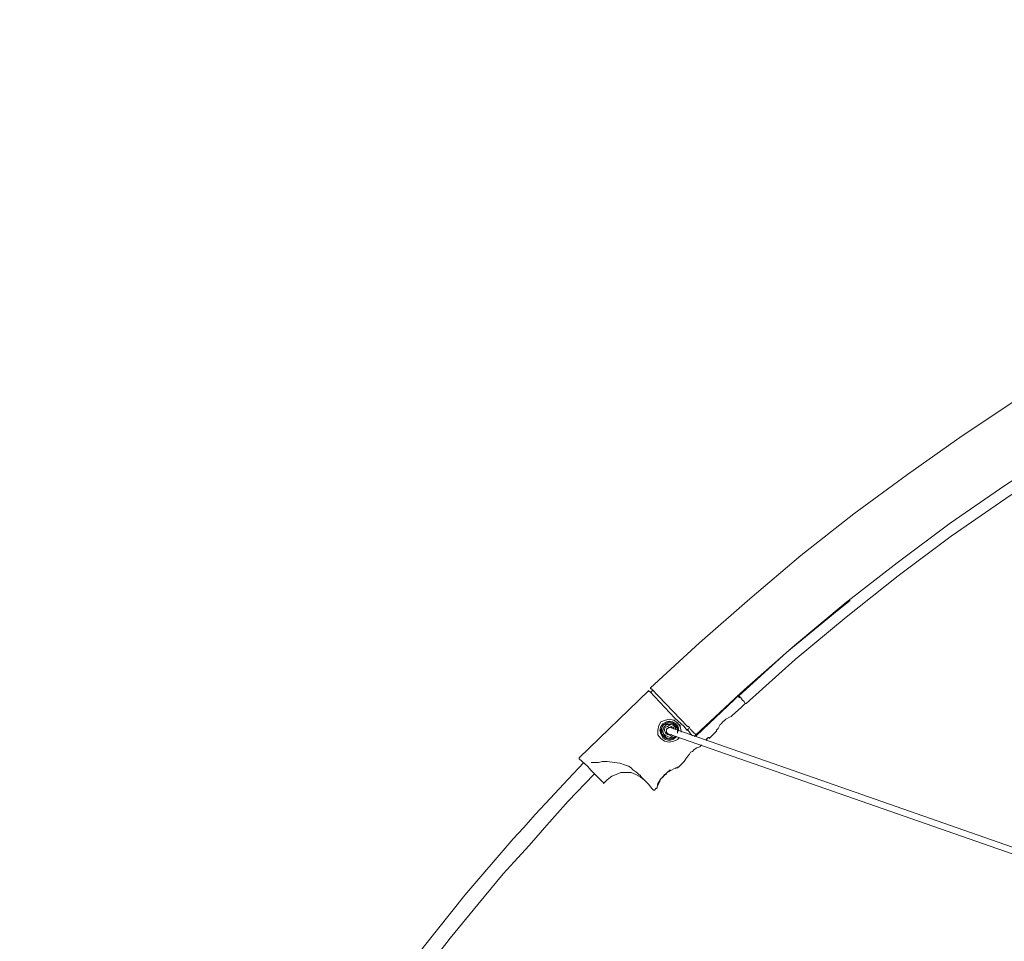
# Model space of a CAD drawing. Header units: millimetres. Extents: x 31.8 to 48.8, y -27.2 to 6.6.
# Tile 56 of 79: x 32.2 to 35.1, y 3.9 to 6.6. Entities that reach past the tile are written whole.
import ezdxf

# ---------------------------------------------------------------- set-up
doc = ezdxf.new("R2010")
doc.units = ezdxf.units.MM
doc.header["$MEASUREMENT"] = 0
doc.layers.add('Livello 1', color=7, linetype='Continuous', lineweight=0)

msp = doc.modelspace()

# ---------------------------------------------------------------- linework, layer by layer
at = {"layer": 'Livello 1', "color": 250, "lineweight": 5, "true_color": 0x1d1d1b}
for points, knots in [([(34.065, 4.6697), (34.065, 4.6697), (34.2071, 4.8), (34.2071, 4.8), (34.2071, 4.8), (34.352, 4.9275), (34.352, 4.9275), (34.352, 4.9275), (34.4994, 5.0526), (34.4994, 5.0526), (34.4994, 5.0526), (34.6525, 5.1723), (34.6525, 5.1723), (34.6525, 5.1723), (34.8078, 5.2867), (34.8078, 5.2867), (34.8078, 5.2867), (34.9663, 5.3985), (34.9663, 5.3985), (34.9663, 5.3985), (35.1271, 5.5051), (35.1271, 5.5051), (35.1271, 5.5051), (35.291, 5.606), (35.291, 5.606), (35.291, 5.606), (35.4571, 5.7017), (35.4571, 5.7017), (35.4571, 5.7017), (35.6287, 5.795), (35.6287, 5.795), (35.6287, 5.795), (35.8003, 5.8828), (35.8003, 5.8828), (35.8003, 5.8828), (35.9748, 5.9679), (35.9748, 5.9679), (35.9748, 5.9679), (36.152, 6.0451), (36.152, 6.0451), (36.152, 6.0451), (36.3315, 6.1194), (36.3315, 6.1194), (36.3315, 6.1194), (36.514, 6.1862), (36.514, 6.1862), (36.514, 6.1862), (36.6964, 6.2499), (36.6964, 6.2499), (36.6964, 6.2499), (36.8815, 6.3083), (36.8815, 6.3083), (36.8815, 6.3083), (37.0666, 6.3616), (37.0666, 6.3616), (37.0666, 6.3616), (37.2545, 6.4095), (37.2545, 6.4095), (37.2545, 6.4095), (37.4446, 6.4522), (37.4446, 6.4522), (37.4446, 6.4522), (37.6351, 6.4894), (37.6351, 6.4894), (37.6351, 6.4894), (37.8254, 6.5212), (37.8254, 6.5212), (37.8254, 6.5212), (38.016, 6.5477), (38.016, 6.5477), (38.016, 6.5477), (38.2092, 6.5691), (38.2092, 6.5691), (38.2092, 6.5691), (38.4023, 6.5849), (38.4023, 6.5849), (38.4023, 6.5849), (38.5955, 6.5958), (38.5955, 6.5958), (38.5955, 6.5958), (38.7913, 6.6012), (38.7913, 6.6012), (38.7913, 6.6012), (38.9843, 6.6012), (38.9843, 6.6012), (38.9843, 6.6012), (39.1773, 6.5958), (39.1773, 6.5958), (39.1773, 6.5958), (39.3706, 6.5849), (39.3706, 6.5849), (39.3706, 6.5849), (39.5639, 6.5691), (39.5639, 6.5691), (39.5639, 6.5691), (39.7569, 6.5477), (39.7569, 6.5477), (39.7569, 6.5477), (39.9501, 6.5212), (39.9501, 6.5212), (39.9501, 6.5212), (40.1405, 6.4894), (40.1405, 6.4894), (40.1405, 6.4894), (40.3308, 6.4522), (40.3308, 6.4522), (40.3308, 6.4522), (40.5186, 6.4095), (40.5186, 6.4095), (40.5186, 6.4095), (40.7062, 6.3616), (40.7062, 6.3616), (40.7062, 6.3616), (40.8941, 6.3083), (40.8941, 6.3083), (40.8941, 6.3083), (41.0792, 6.2499), (41.0792, 6.2499), (41.0792, 6.2499), (41.2616, 6.1862), (41.2616, 6.1862), (41.2616, 6.1862), (41.4441, 6.1194), (41.4441, 6.1194), (41.4441, 6.1194), (41.6211, 6.0451), (41.6211, 6.0451), (41.6211, 6.0451), (41.7983, 5.9679), (41.7983, 5.9679), (41.7983, 5.9679), (41.9753, 5.8828), (41.9753, 5.8828), (41.9753, 5.8828), (42.1469, 5.795), (42.1469, 5.795), (42.1469, 5.795), (42.3157, 5.7017), (42.3157, 5.7017), (42.3157, 5.7017), (42.4819, 5.606), (42.4819, 5.606), (42.4819, 5.606), (42.6485, 5.5051), (42.6485, 5.5051), (42.6485, 5.5051), (42.8093, 5.3985), (42.8093, 5.3985), (42.8093, 5.3985), (42.9678, 5.2867), (42.9678, 5.2867), (42.9678, 5.2867), (43.1231, 5.1723), (43.1231, 5.1723), (43.1231, 5.1723), (43.2759, 5.0526), (43.2759, 5.0526), (43.2759, 5.0526), (43.4236, 4.9275), (43.4236, 4.9275), (43.4236, 4.9275), (43.5685, 4.8), (43.5685, 4.8), (43.5685, 4.8), (43.7105, 4.6697), (43.7105, 4.6697)], [0, 0, 0, 0, 1, 1, 1, 2, 2, 2, 3, 3, 3, 4, 4, 4, 5, 5, 5, 6, 6, 6, 7, 7, 7, 8, 8, 8, 9, 9, 9, 10, 10, 10, 11, 11, 11, 12, 12, 12, 13, 13, 13, 14, 14, 14, 15, 15, 15, 16, 16, 16, 17, 17, 17, 18, 18, 18, 19, 19, 19, 20, 20, 20, 21, 21, 21, 22, 22, 22, 23, 23, 23, 24, 24, 24, 25, 25, 25, 26, 26, 26, 27, 27, 27, 28, 28, 28, 29, 29, 29, 30, 30, 30, 31, 31, 31, 32, 32, 32, 33, 33, 33, 34, 34, 34, 35, 35, 35, 36, 36, 36, 37, 37, 37, 38, 38, 38, 39, 39, 39, 40, 40, 40, 41, 41, 41, 42, 42, 42, 43, 43, 43, 44, 44, 44, 45, 45, 45, 46, 46, 46, 47, 47, 47, 48, 48, 48, 49, 49, 49, 50, 50, 50, 51, 51, 51, 52, 52, 52, 53, 53, 53, 54, 54, 54, 55, 55, 55, 55]), ([(43.5794, 4.534), (43.5794, 4.534), (43.4398, 4.6643), (43.4398, 4.6643), (43.4398, 4.6643), (43.2949, 4.7919), (43.2949, 4.7919), (43.2949, 4.7919), (43.1475, 4.9145), (43.1475, 4.9145), (43.1475, 4.9145), (42.9971, 5.0314), (42.9971, 5.0314), (42.9971, 5.0314), (42.8416, 5.1456), (42.8416, 5.1456), (42.8416, 5.1456), (42.686, 5.2549), (42.686, 5.2549), (42.686, 5.2549), (42.525, 5.3585), (42.525, 5.3585), (42.525, 5.3585), (42.3614, 5.4597), (42.3614, 5.4597), (42.3614, 5.4597), (42.1952, 5.5556), (42.1952, 5.5556), (42.1952, 5.5556), (42.0261, 5.6459), (42.0261, 5.6459), (42.0261, 5.6459), (41.8545, 5.7335), (41.8545, 5.7335), (41.8545, 5.7335), (41.6827, 5.8135), (41.6827, 5.8135), (41.6827, 5.8135), (41.5057, 5.8907), (41.5057, 5.8907), (41.5057, 5.8907), (41.3287, 5.9625), (41.3287, 5.9625), (41.3287, 5.9625), (41.149, 6.0291), (41.149, 6.0291), (41.149, 6.0291), (40.9666, 6.0903), (40.9666, 6.0903), (40.9666, 6.0903), (40.7814, 6.1462), (40.7814, 6.1462), (40.7814, 6.1462), (40.5965, 6.1966), (40.5965, 6.1966), (40.5965, 6.1966), (40.4114, 6.242), (40.4114, 6.242), (40.4114, 6.242), (40.2236, 6.2819), (40.2236, 6.2819), (40.2236, 6.2819), (40.033, 6.3165), (40.033, 6.3165), (40.033, 6.3165), (39.8454, 6.3483), (39.8454, 6.3483), (39.8454, 6.3483), (39.6548, 6.3722), (39.6548, 6.3722), (39.6548, 6.3722), (39.4618, 6.391), (39.4618, 6.391), (39.4618, 6.391), (39.2715, 6.4041), (39.2715, 6.4041), (39.2715, 6.4041), (39.0782, 6.4122), (39.0782, 6.4122), (39.0782, 6.4122), (38.8879, 6.4149), (38.8879, 6.4149), (38.8879, 6.4149), (38.6946, 6.4122), (38.6946, 6.4122), (38.6946, 6.4122), (38.5041, 6.4041), (38.5041, 6.4041), (38.5041, 6.4041), (38.3111, 6.391), (38.3111, 6.391), (38.3111, 6.391), (38.1205, 6.3722), (38.1205, 6.3722), (38.1205, 6.3722), (37.9304, 6.3483), (37.9304, 6.3483), (37.9304, 6.3483), (37.7399, 6.3165), (37.7399, 6.3165), (37.7399, 6.3165), (37.552, 6.2819), (37.552, 6.2819), (37.552, 6.2819), (37.3642, 6.242), (37.3642, 6.242), (37.3642, 6.242), (37.1766, 6.1966), (37.1766, 6.1966), (37.1766, 6.1966), (36.9915, 6.1462), (36.9915, 6.1462), (36.9915, 6.1462), (36.809, 6.0903), (36.809, 6.0903), (36.809, 6.0903), (36.6266, 6.0291), (36.6266, 6.0291), (36.6266, 6.0291), (36.4469, 5.9625), (36.4469, 5.9625), (36.4469, 5.9625), (36.2699, 5.8907), (36.2699, 5.8907), (36.2699, 5.8907), (36.0929, 5.8135), (36.0929, 5.8135), (36.0929, 5.8135), (35.9184, 5.7335), (35.9184, 5.7335), (35.9184, 5.7335), (35.7468, 5.6459), (35.7468, 5.6459), (35.7468, 5.6459), (35.5779, 5.5556), (35.5779, 5.5556), (35.5779, 5.5556), (35.4115, 5.4597), (35.4115, 5.4597), (35.4115, 5.4597), (35.2506, 5.3585), (35.2506, 5.3585), (35.2506, 5.3585), (35.0896, 5.2549), (35.0896, 5.2549), (35.0896, 5.2549), (34.9313, 5.1456), (34.9313, 5.1456), (34.9313, 5.1456), (34.7785, 5.0314), (34.7785, 5.0314), (34.7785, 5.0314), (34.6281, 4.9145), (34.6281, 4.9145), (34.6281, 4.9145), (34.4809, 4.7919), (34.4809, 4.7919), (34.4809, 4.7919), (34.336, 4.6643), (34.336, 4.6643), (34.336, 4.6643), (34.1964, 4.534), (34.1964, 4.534)], [0, 0, 0, 0, 1, 1, 1, 2, 2, 2, 3, 3, 3, 4, 4, 4, 5, 5, 5, 6, 6, 6, 7, 7, 7, 8, 8, 8, 9, 9, 9, 10, 10, 10, 11, 11, 11, 12, 12, 12, 13, 13, 13, 14, 14, 14, 15, 15, 15, 16, 16, 16, 17, 17, 17, 18, 18, 18, 19, 19, 19, 20, 20, 20, 21, 21, 21, 22, 22, 22, 23, 23, 23, 24, 24, 24, 25, 25, 25, 26, 26, 26, 27, 27, 27, 28, 28, 28, 29, 29, 29, 30, 30, 30, 31, 31, 31, 32, 32, 32, 33, 33, 33, 34, 34, 34, 35, 35, 35, 36, 36, 36, 37, 37, 37, 38, 38, 38, 39, 39, 39, 40, 40, 40, 41, 41, 41, 42, 42, 42, 43, 43, 43, 44, 44, 44, 45, 45, 45, 46, 46, 46, 47, 47, 47, 48, 48, 48, 49, 49, 49, 50, 50, 50, 51, 51, 51, 52, 52, 52, 53, 53, 53, 54, 54, 54, 54]), ([(34.3414, 4.6241), (34.3414, 4.6241), (34.4836, 4.7517), (34.4836, 4.7517), (34.4836, 4.7517), (34.631, 4.8743), (34.631, 4.8743), (34.631, 4.8743), (34.7814, 4.9937), (34.7814, 4.9937), (34.7814, 4.9937), (34.9343, 5.1082), (34.9343, 5.1082), (34.9343, 5.1082), (35.0925, 5.2172), (35.0925, 5.2172), (35.0925, 5.2172), (35.2508, 5.3238), (35.2508, 5.3238), (35.2508, 5.3238), (35.4145, 5.4249), (35.4145, 5.4249), (35.4145, 5.4249), (35.5806, 5.5206), (35.5806, 5.5206), (35.5806, 5.5206), (35.7497, 5.6112), (35.7497, 5.6112), (35.7497, 5.6112), (35.9186, 5.6988), (35.9186, 5.6988), (35.9186, 5.6988), (36.0931, 5.7814), (36.0931, 5.7814), (36.0931, 5.7814), (36.2701, 5.8586), (36.2701, 5.8586), (36.2701, 5.8586), (36.4471, 5.9304), (36.4471, 5.9304), (36.4471, 5.9304), (36.6268, 5.9968), (36.6268, 5.9968), (36.6268, 5.9968), (36.8093, 6.058), (36.8093, 6.058), (36.8093, 6.058), (36.9917, 6.114), (36.9917, 6.114), (36.9917, 6.114), (37.1766, 6.167), (37.1766, 6.167), (37.1766, 6.167), (37.3644, 6.2124), (37.3644, 6.2124), (37.3644, 6.2124), (37.5523, 6.2524), (37.5523, 6.2524), (37.5523, 6.2524), (37.7401, 6.2869), (37.7401, 6.2869), (37.7401, 6.2869), (37.9304, 6.3187), (37.9304, 6.3187), (37.9304, 6.3187), (38.121, 6.3427), (38.121, 6.3427), (38.121, 6.3427), (38.3111, 6.3614), (38.3111, 6.3614), (38.3111, 6.3614), (38.5043, 6.3745), (38.5043, 6.3745), (38.5043, 6.3745), (38.6949, 6.3826), (38.6949, 6.3826), (38.6949, 6.3826), (38.8879, 6.3853), (38.8879, 6.3853)], [0, 0, 0, 0, 1, 1, 1, 2, 2, 2, 3, 3, 3, 4, 4, 4, 5, 5, 5, 6, 6, 6, 7, 7, 7, 8, 8, 8, 9, 9, 9, 10, 10, 10, 11, 11, 11, 12, 12, 12, 13, 13, 13, 14, 14, 14, 15, 15, 15, 16, 16, 16, 17, 17, 17, 18, 18, 18, 19, 19, 19, 20, 20, 20, 21, 21, 21, 22, 22, 22, 23, 23, 23, 24, 24, 24, 25, 25, 25, 26, 26, 26, 26]), ([(34.6419, 4.9219), (34.6419, 4.9219), (34.6044, 4.8928), (34.6044, 4.8928), (34.6044, 4.8928), (34.4595, 4.7731), (34.4595, 4.7731), (34.4595, 4.7731), (34.3199, 4.6453), (34.3199, 4.6453)], [0, 0, 0, 0, 1, 1, 1, 2, 2, 2, 3, 3, 3, 3]), ([(34.0675, 4.667), (34.0675, 4.667), (34.065, 4.667), (34.065, 4.667), (34.065, 4.667), (34.065, 4.6697), (34.065, 4.6697)], [0, 0, 0, 0, 1, 1, 1, 2, 2, 2, 2]), ([(34.0601, 4.6618), (34.0601, 4.6618), (34.0601, 4.6618), (34.0601, 4.6618), (34.0601, 4.6618), (34.0601, 4.6591), (34.0601, 4.6591), (34.0601, 4.6591), (34.0628, 4.6591), (34.0628, 4.6591)], [0, 0, 0, 0, 1, 1, 1, 2, 2, 2, 3, 3, 3, 3]), ([(34.3197, 4.6456), (34.3197, 4.6456), (34.3197, 4.6456), (34.3197, 4.6456), (34.3197, 4.6456), (34.3224, 4.6456), (34.3224, 4.6456), (34.3224, 4.6456), (34.3224, 4.6429), (34.3224, 4.6429), (34.3224, 4.6429), (34.3251, 4.6429), (34.3251, 4.6429)], [0, 0, 0, 0, 1, 1, 1, 2, 2, 2, 3, 3, 3, 4, 4, 4, 4]), ([(34.3251, 4.6429), (34.3251, 4.6429), (34.3305, 4.6352), (34.3305, 4.6352), (34.3305, 4.6352), (34.336, 4.6298), (34.336, 4.6298), (34.336, 4.6298), (34.3387, 4.6243), (34.3387, 4.6243), (34.3387, 4.6243), (34.3412, 4.6243), (34.3412, 4.6243)], [0, 0, 0, 0, 1, 1, 1, 2, 2, 2, 3, 3, 3, 4, 4, 4, 4]), ([(34.2556, 4.5446), (34.2556, 4.5446), (34.2556, 4.5474), (34.2556, 4.5474), (34.2556, 4.5474), (34.261, 4.5525), (34.261, 4.5525), (34.261, 4.5525), (34.2664, 4.5634), (34.2664, 4.5634), (34.2664, 4.5634), (34.2691, 4.5661), (34.2691, 4.5661), (34.2691, 4.5661), (34.2746, 4.5711), (34.2746, 4.5711), (34.2746, 4.5711), (34.28, 4.5765), (34.28, 4.5765), (34.28, 4.5765), (34.2827, 4.5792), (34.2827, 4.5792), (34.2827, 4.5792), (34.2933, 4.5846), (34.2933, 4.5846), (34.2933, 4.5846), (34.2987, 4.5871), (34.2987, 4.5871), (34.2987, 4.5871), (34.3014, 4.5898), (34.3014, 4.5898), (34.3014, 4.5898), (34.2987, 4.5871), (34.2987, 4.5871)], [0, 0, 0, 0, 1, 1, 1, 2, 2, 2, 3, 3, 3, 4, 4, 4, 5, 5, 5, 6, 6, 6, 7, 7, 7, 8, 8, 8, 9, 9, 9, 10, 10, 10, 11, 11, 11, 11]), ([(34.1484, 4.5261), (34.1484, 4.5261), (34.1432, 4.5207), (34.1432, 4.5207), (34.1432, 4.5207), (34.1326, 4.5153), (34.1326, 4.5153), (34.1326, 4.5153), (34.119, 4.5126), (34.119, 4.5126), (34.119, 4.5126), (34.1057, 4.5153), (34.1057, 4.5153), (34.1057, 4.5153), (34.0948, 4.5234), (34.0948, 4.5234), (34.0948, 4.5234), (34.0867, 4.5338), (34.0867, 4.5338), (34.0867, 4.5338), (34.0867, 4.5474), (34.0867, 4.5474), (34.0867, 4.5474), (34.0894, 4.5607), (34.0894, 4.5607), (34.0894, 4.5607), (34.0948, 4.5711), (34.0948, 4.5711), (34.0948, 4.5711), (34.1084, 4.5765), (34.1084, 4.5765), (34.1084, 4.5765), (34.119, 4.5792), (34.119, 4.5792), (34.119, 4.5792), (34.1326, 4.5765), (34.1326, 4.5765), (34.1326, 4.5765), (34.1432, 4.5684), (34.1432, 4.5684), (34.1432, 4.5684), (34.1511, 4.558), (34.1511, 4.558), (34.1511, 4.558), (34.1538, 4.5446), (34.1538, 4.5446), (34.1538, 4.5446), (34.1538, 4.5419), (34.1538, 4.5419)], [0, 0, 0, 0, 1, 1, 1, 2, 2, 2, 3, 3, 3, 4, 4, 4, 5, 5, 5, 6, 6, 6, 7, 7, 7, 8, 8, 8, 9, 9, 9, 10, 10, 10, 11, 11, 11, 12, 12, 12, 13, 13, 13, 14, 14, 14, 15, 15, 15, 16, 16, 16, 16]), ([(34.1405, 4.5288), (34.1405, 4.5288), (34.1377, 4.5261), (34.1377, 4.5261), (34.1377, 4.5261), (34.1298, 4.5207), (34.1298, 4.5207), (34.1298, 4.5207), (34.119, 4.518), (34.119, 4.518), (34.119, 4.518), (34.1084, 4.5207), (34.1084, 4.5207), (34.1084, 4.5207), (34.1003, 4.5261), (34.1003, 4.5261), (34.1003, 4.5261), (34.0948, 4.5365), (34.0948, 4.5365), (34.0948, 4.5365), (34.0921, 4.5474), (34.0921, 4.5474), (34.0921, 4.5474), (34.0948, 4.558), (34.0948, 4.558), (34.0948, 4.558), (34.1003, 4.5661), (34.1003, 4.5661), (34.1003, 4.5661), (34.1111, 4.5711), (34.1111, 4.5711), (34.1111, 4.5711), (34.119, 4.5738), (34.119, 4.5738), (34.119, 4.5738), (34.1298, 4.5711), (34.1298, 4.5711), (34.1298, 4.5711), (34.1405, 4.5661), (34.1405, 4.5661), (34.1405, 4.5661), (34.1459, 4.5553), (34.1459, 4.5553), (34.1459, 4.5553), (34.1459, 4.5446), (34.1459, 4.5446)], [0, 0, 0, 0, 1, 1, 1, 2, 2, 2, 3, 3, 3, 4, 4, 4, 5, 5, 5, 6, 6, 6, 7, 7, 7, 8, 8, 8, 9, 9, 9, 10, 10, 10, 11, 11, 11, 12, 12, 12, 13, 13, 13, 14, 14, 14, 15, 15, 15, 15]), ([(34.1432, 4.5392), (34.1432, 4.5392), (34.1432, 4.5446), (34.1432, 4.5446), (34.1432, 4.5446), (34.1432, 4.5553), (34.1432, 4.5553), (34.1432, 4.5553), (34.1377, 4.5634), (34.1377, 4.5634), (34.1377, 4.5634), (34.1298, 4.5684), (34.1298, 4.5684), (34.1298, 4.5684), (34.119, 4.5711), (34.119, 4.5711), (34.119, 4.5711), (34.1111, 4.5684), (34.1111, 4.5684), (34.1111, 4.5684), (34.103, 4.5634), (34.103, 4.5634), (34.103, 4.5634), (34.0976, 4.5553), (34.0976, 4.5553), (34.0976, 4.5553), (34.0948, 4.5474), (34.0948, 4.5474), (34.0948, 4.5474), (34.0976, 4.5365), (34.0976, 4.5365), (34.0976, 4.5365), (34.103, 4.5288), (34.103, 4.5288), (34.103, 4.5288), (34.1111, 4.5234), (34.1111, 4.5234), (34.1111, 4.5234), (34.119, 4.5207), (34.119, 4.5207), (34.119, 4.5207), (34.1298, 4.5234), (34.1298, 4.5234), (34.1298, 4.5234), (34.1377, 4.5288), (34.1377, 4.5288)], [0, 0, 0, 0, 1, 1, 1, 2, 2, 2, 3, 3, 3, 4, 4, 4, 5, 5, 5, 6, 6, 6, 7, 7, 7, 8, 8, 8, 9, 9, 9, 10, 10, 10, 11, 11, 11, 12, 12, 12, 13, 13, 13, 14, 14, 14, 15, 15, 15, 15]), ([(34.1432, 4.5471), (34.1432, 4.5471), (34.1405, 4.5553), (34.1405, 4.5553), (34.1405, 4.5553), (34.135, 4.5602), (34.135, 4.5602), (34.135, 4.5602), (34.1298, 4.5656), (34.1298, 4.5656), (34.1298, 4.5656), (34.119, 4.5684), (34.119, 4.5684), (34.119, 4.5684), (34.1109, 4.5656), (34.1109, 4.5656), (34.1109, 4.5656), (34.103, 4.5629), (34.103, 4.5629), (34.103, 4.5629), (34.0976, 4.5553), (34.0976, 4.5553), (34.0976, 4.5553), (34.0976, 4.5471), (34.0976, 4.5471), (34.0976, 4.5471), (34.0976, 4.5365), (34.0976, 4.5365), (34.0976, 4.5365), (34.103, 4.5311), (34.103, 4.5311), (34.103, 4.5311), (34.1109, 4.5257), (34.1109, 4.5257), (34.1109, 4.5257), (34.119, 4.5234), (34.119, 4.5234), (34.119, 4.5234), (34.1271, 4.5257), (34.1271, 4.5257), (34.1271, 4.5257), (34.135, 4.5284), (34.135, 4.5284)], [0, 0, 0, 0, 1, 1, 1, 2, 2, 2, 3, 3, 3, 4, 4, 4, 5, 5, 5, 6, 6, 6, 7, 7, 7, 8, 8, 8, 9, 9, 9, 10, 10, 10, 11, 11, 11, 12, 12, 12, 13, 13, 13, 14, 14, 14, 14]), ([(34.1326, 4.5318), (34.1326, 4.5318), (34.1271, 4.5293), (34.1271, 4.5293), (34.1271, 4.5293), (34.1217, 4.5266), (34.1217, 4.5266), (34.1217, 4.5266), (34.1138, 4.5293), (34.1138, 4.5293), (34.1138, 4.5293), (34.1084, 4.5318), (34.1084, 4.5318), (34.1084, 4.5318), (34.103, 4.5372), (34.103, 4.5372), (34.103, 4.5372), (34.1003, 4.5453), (34.1003, 4.5453), (34.1003, 4.5453), (34.103, 4.553), (34.103, 4.553), (34.103, 4.553), (34.1057, 4.5584), (34.1057, 4.5584), (34.1057, 4.5584), (34.1111, 4.5638), (34.1111, 4.5638), (34.1111, 4.5638), (34.119, 4.5638), (34.119, 4.5638), (34.119, 4.5638), (34.1244, 4.5638), (34.1244, 4.5638), (34.1244, 4.5638), (34.1326, 4.5611), (34.1326, 4.5611)], [0, 0, 0, 0, 1, 1, 1, 2, 2, 2, 3, 3, 3, 4, 4, 4, 5, 5, 5, 6, 6, 6, 7, 7, 7, 8, 8, 8, 9, 9, 9, 10, 10, 10, 11, 11, 11, 12, 12, 12, 12]), ([(34.1271, 4.5345), (34.1271, 4.5345), (34.1271, 4.5345), (34.1271, 4.5345), (34.1271, 4.5345), (34.1217, 4.5318), (34.1217, 4.5318), (34.1217, 4.5318), (34.1165, 4.5345), (34.1165, 4.5345), (34.1165, 4.5345), (34.1111, 4.5372), (34.1111, 4.5372), (34.1111, 4.5372), (34.1084, 4.5399), (34.1084, 4.5399), (34.1084, 4.5399), (34.1057, 4.5453), (34.1057, 4.5453), (34.1057, 4.5453), (34.1057, 4.5503), (34.1057, 4.5503), (34.1057, 4.5503), (34.1084, 4.5557), (34.1084, 4.5557), (34.1084, 4.5557), (34.1138, 4.5584), (34.1138, 4.5584), (34.1138, 4.5584), (34.119, 4.5611), (34.119, 4.5611), (34.119, 4.5611), (34.1244, 4.5584), (34.1244, 4.5584), (34.1244, 4.5584), (34.1298, 4.5557), (34.1298, 4.5557)], [0, 0, 0, 0, 1, 1, 1, 2, 2, 2, 3, 3, 3, 4, 4, 4, 5, 5, 5, 6, 6, 6, 7, 7, 7, 8, 8, 8, 9, 9, 9, 10, 10, 10, 11, 11, 11, 12, 12, 12, 12]), ([(34.1111, 4.5498), (34.1111, 4.5498), (34.1111, 4.5498), (34.1111, 4.5498), (34.1111, 4.5498), (34.1136, 4.5525), (34.1136, 4.5525), (34.1136, 4.5525), (34.1163, 4.5525), (34.1163, 4.5525), (34.1163, 4.5525), (34.1163, 4.5553), (34.1163, 4.5553), (34.1163, 4.5553), (34.119, 4.5553), (34.119, 4.5553), (34.119, 4.5553), (34.1217, 4.5553), (34.1217, 4.5553)], [0, 0, 0, 0, 1, 1, 1, 2, 2, 2, 3, 3, 3, 4, 4, 4, 5, 5, 5, 6, 6, 6, 6]), ([(34.1298, 4.5557), (34.1298, 4.5557), (34.1326, 4.553), (34.1326, 4.553), (34.1326, 4.553), (34.1326, 4.5503), (34.1326, 4.5503)], [0, 0, 0, 0, 1, 1, 1, 2, 2, 2, 2]), ([(34.135, 4.5765), (34.135, 4.5765), (34.135, 4.5765), (34.135, 4.5765), (34.135, 4.5765), (34.1326, 4.5765), (34.1326, 4.5765)], [0, 0, 0, 0, 1, 1, 1, 2, 2, 2, 2]), ([(34.1326, 4.5611), (34.1326, 4.5611), (34.1377, 4.5557), (34.1377, 4.5557), (34.1377, 4.5557), (34.1377, 4.5503), (34.1377, 4.5503)], [0, 0, 0, 0, 1, 1, 1, 2, 2, 2, 2]), ([(34.1377, 4.5577), (34.1377, 4.5577), (34.1377, 4.5577), (34.1377, 4.5577), (34.1377, 4.5577), (34.135, 4.5553), (34.135, 4.5553)], [0, 0, 0, 0, 1, 1, 1, 2, 2, 2, 2]), ([(34.1511, 4.558), (34.1511, 4.558), (34.1511, 4.5607), (34.1511, 4.5607), (34.1511, 4.5607), (34.1484, 4.5634), (34.1484, 4.5634)], [0, 0, 0, 0, 1, 1, 1, 2, 2, 2, 2]), ([(34.175, 4.558), (34.175, 4.558), (34.175, 4.558), (34.175, 4.558), (34.175, 4.558), (34.1723, 4.558), (34.1723, 4.558)], [0, 0, 0, 0, 1, 1, 1, 2, 2, 2, 2]), ([(34.175, 4.558), (34.175, 4.558), (34.1777, 4.5553), (34.1777, 4.5553), (34.1777, 4.5553), (34.1804, 4.5498), (34.1804, 4.5498), (34.1804, 4.5498), (34.1831, 4.5471), (34.1831, 4.5471), (34.1831, 4.5471), (34.1858, 4.5444), (34.1858, 4.5444), (34.1858, 4.5444), (34.1885, 4.5417), (34.1885, 4.5417), (34.1885, 4.5417), (34.1912, 4.5392), (34.1912, 4.5392), (34.1912, 4.5392), (34.194, 4.5365), (34.194, 4.5365), (34.194, 4.5365), (34.1964, 4.534), (34.1964, 4.534)], [0, 0, 0, 0, 1, 1, 1, 2, 2, 2, 3, 3, 3, 4, 4, 4, 5, 5, 5, 6, 6, 6, 7, 7, 7, 8, 8, 8, 8]), ([(34.1084, 4.5392), (34.1084, 4.5392), (34.1084, 4.5419), (34.1084, 4.5419), (34.1084, 4.5419), (34.1109, 4.5419), (34.1109, 4.5419)], [0, 0, 0, 0, 1, 1, 1, 2, 2, 2, 2]), ([(34.1163, 4.5365), (34.1163, 4.5365), (34.1163, 4.5365), (34.1163, 4.5365), (34.1163, 4.5365), (34.1136, 4.5392), (34.1136, 4.5392), (34.1136, 4.5392), (34.1111, 4.5419), (34.1111, 4.5419), (34.1111, 4.5419), (34.1111, 4.5446), (34.1111, 4.5446), (34.1111, 4.5446), (34.1111, 4.5474), (34.1111, 4.5474), (34.1111, 4.5474), (34.1111, 4.5498), (34.1111, 4.5498)], [0, 0, 0, 0, 1, 1, 1, 2, 2, 2, 3, 3, 3, 4, 4, 4, 5, 5, 5, 6, 6, 6, 6]), ([(34.1163, 4.5365), (34.1163, 4.5365), (34.1163, 4.5365), (34.1163, 4.5365), (34.1163, 4.5365), (34.1136, 4.5338), (34.1136, 4.5338)], [0, 0, 0, 0, 1, 1, 1, 2, 2, 2, 2]), ([(34.17, 4.5474), (34.17, 4.5474), (34.17, 4.5474), (34.17, 4.5474), (34.17, 4.5474), (34.1727, 4.5474), (34.1727, 4.5474)], [0, 0, 0, 0, 1, 1, 1, 2, 2, 2, 2]), ([(34.1727, 4.5474), (34.1727, 4.5474), (34.1754, 4.5446), (34.1754, 4.5446), (34.1754, 4.5446), (34.1782, 4.5419), (34.1782, 4.5419), (34.1782, 4.5419), (34.1809, 4.5365), (34.1809, 4.5365), (34.1809, 4.5365), (34.1833, 4.5338), (34.1833, 4.5338), (34.1833, 4.5338), (34.1861, 4.5313), (34.1861, 4.5313)], [0, 0, 0, 0, 1, 1, 1, 2, 2, 2, 3, 3, 3, 4, 4, 4, 5, 5, 5, 5]), ([(34.2317, 4.5261), (34.2317, 4.5261), (34.2317, 4.5261), (34.2317, 4.5261), (34.2317, 4.5261), (34.2344, 4.5261), (34.2344, 4.5261), (34.2344, 4.5261), (34.2344, 4.5234), (34.2344, 4.5234)], [0, 0, 0, 0, 1, 1, 1, 2, 2, 2, 3, 3, 3, 3]), ([(34.1619, 4.4568), (34.1619, 4.4568), (34.1646, 4.4595), (34.1646, 4.4595), (34.1646, 4.4595), (34.1673, 4.465), (34.1673, 4.465), (34.1673, 4.465), (34.1727, 4.4726), (34.1727, 4.4726), (34.1727, 4.4726), (34.1782, 4.478), (34.1782, 4.478), (34.1782, 4.478), (34.1809, 4.4835), (34.1809, 4.4835), (34.1809, 4.4835), (34.1861, 4.4862), (34.1861, 4.4862), (34.1861, 4.4862), (34.1915, 4.4916), (34.1915, 4.4916), (34.1915, 4.4916), (34.1994, 4.4968), (34.1994, 4.4968), (34.1994, 4.4968), (34.2075, 4.4995), (34.2075, 4.4995)], [0, 0, 0, 0, 1, 1, 1, 2, 2, 2, 3, 3, 3, 4, 4, 4, 5, 5, 5, 6, 6, 6, 7, 7, 7, 8, 8, 8, 9, 9, 9, 9]), ([(34.2262, 4.5207), (34.2262, 4.5207), (34.2262, 4.5207), (34.2262, 4.5207), (34.2262, 4.5207), (34.229, 4.5207), (34.229, 4.5207)], [0, 0, 0, 0, 1, 1, 1, 2, 2, 2, 2]), ([(33.8722, 4.4539), (33.8722, 4.4539), (33.8266, 4.4058), (33.8266, 4.4058), (33.8266, 4.4058), (33.7754, 4.35), (33.7754, 4.35), (33.7754, 4.35), (33.7327, 4.3049), (33.7327, 4.3049), (33.7327, 4.3049), (33.6979, 4.2649), (33.6979, 4.2649), (33.6979, 4.2649), (33.6681, 4.2331), (33.6681, 4.2331), (33.6681, 4.2331), (33.5286, 4.0708), (33.5286, 4.0708), (33.5286, 4.0708), (33.4081, 3.919), (33.4081, 3.919), (33.4081, 3.919), (33.29, 3.7619), (33.29, 3.7619), (33.29, 3.7619), (33.0918, 3.4772), (33.0918, 3.4772), (33.0918, 3.4772), (32.9093, 3.1848), (32.9093, 3.1848), (32.9093, 3.1848), (32.7644, 2.9266), (32.7644, 2.9266), (32.7644, 2.9266), (32.6303, 2.6633), (32.6303, 2.6633), (32.6303, 2.6633), (32.5095, 2.3971), (32.5095, 2.3971), (32.5095, 2.3971), (32.4612, 2.2775), (32.4612, 2.2775), (32.4612, 2.2775), (32.4131, 2.1605), (32.4131, 2.1605), (32.4131, 2.1605), (32.3727, 2.0515), (32.3727, 2.0515), (32.3727, 2.0515), (32.3564, 2.0061), (32.3564, 2.0061), (32.3564, 2.0061), (32.3352, 1.9449), (32.3352, 1.9449), (32.3352, 1.9449), (32.3111, 1.8704), (32.3111, 1.8704), (32.3111, 1.8704), (32.2815, 1.7828), (32.2815, 1.7828), (32.2815, 1.7828), (32.2492, 1.6815), (32.2492, 1.6815), (32.2492, 1.6815), (32.2413, 1.655), (32.2413, 1.655)], [0, 0, 0, 0, 1, 1, 1, 2, 2, 2, 3, 3, 3, 4, 4, 4, 5, 5, 5, 6, 6, 6, 7, 7, 7, 8, 8, 8, 9, 9, 9, 10, 10, 10, 11, 11, 11, 12, 12, 12, 13, 13, 13, 14, 14, 14, 15, 15, 15, 16, 16, 16, 17, 17, 17, 18, 18, 18, 19, 19, 19, 20, 20, 20, 21, 21, 21, 22, 22, 22, 22]), ([(33.9287, 4.3932), (33.9287, 4.3932), (33.9287, 4.3959), (33.9287, 4.3959), (33.9287, 4.3959), (33.926, 4.3981), (33.926, 4.3981), (33.926, 4.3981), (33.9178, 4.4063), (33.9178, 4.4063), (33.9178, 4.4063), (33.907, 4.4169), (33.907, 4.4169), (33.907, 4.4169), (33.8937, 4.4304), (33.8937, 4.4304), (33.8937, 4.4304), (33.8831, 4.4435), (33.8831, 4.4435)], [0, 0, 0, 0, 1, 1, 1, 2, 2, 2, 3, 3, 3, 4, 4, 4, 5, 5, 5, 6, 6, 6, 6]), ([(33.8937, 4.4541), (33.8937, 4.4541), (33.8937, 4.4541), (33.8937, 4.4541), (33.8937, 4.4541), (33.9016, 4.4541), (33.9016, 4.4541), (33.9016, 4.4541), (33.9151, 4.4541), (33.9151, 4.4541), (33.9151, 4.4541), (33.926, 4.4568), (33.926, 4.4568), (33.926, 4.4568), (33.9393, 4.4568), (33.9393, 4.4568), (33.9393, 4.4568), (33.9607, 4.4541), (33.9607, 4.4541), (33.9607, 4.4541), (33.9768, 4.4516), (33.9768, 4.4516), (33.9768, 4.4516), (33.993, 4.4462), (33.993, 4.4462), (33.993, 4.4462), (34.0012, 4.4435), (34.0012, 4.4435), (34.0012, 4.4435), (34.0088, 4.4381), (34.0088, 4.4381), (34.0088, 4.4381), (34.0142, 4.4329), (34.0142, 4.4329), (34.0142, 4.4329), (34.0251, 4.425), (34.0251, 4.425)], [0, 0, 0, 0, 1, 1, 1, 2, 2, 2, 3, 3, 3, 4, 4, 4, 5, 5, 5, 6, 6, 6, 7, 7, 7, 8, 8, 8, 9, 9, 9, 10, 10, 10, 11, 11, 11, 12, 12, 12, 12]), ([(34.0813, 4.3796), (34.0813, 4.3796), (34.084, 4.3796), (34.084, 4.3796), (34.084, 4.3796), (34.084, 4.3823), (34.084, 4.3823), (34.084, 4.3823), (34.0867, 4.3932), (34.0867, 4.3932), (34.0867, 4.3932), (34.0948, 4.4063), (34.0948, 4.4063), (34.0948, 4.4063), (34.1003, 4.4117), (34.1003, 4.4117), (34.1003, 4.4117), (34.1057, 4.4169), (34.1057, 4.4169), (34.1057, 4.4169), (34.1136, 4.425), (34.1136, 4.425), (34.1136, 4.425), (34.119, 4.4277), (34.119, 4.4277), (34.119, 4.4277), (34.1326, 4.4354), (34.1326, 4.4354), (34.1326, 4.4354), (34.1432, 4.4381), (34.1432, 4.4381), (34.1432, 4.4381), (34.1459, 4.4408), (34.1459, 4.4408)], [0, 0, 0, 0, 1, 1, 1, 2, 2, 2, 3, 3, 3, 4, 4, 4, 5, 5, 5, 6, 6, 6, 7, 7, 7, 8, 8, 8, 9, 9, 9, 10, 10, 10, 11, 11, 11, 11]), ([(34.1459, 4.4408), (34.1459, 4.4408), (34.1432, 4.4408), (34.1432, 4.4408), (34.1432, 4.4408), (34.1432, 4.4381), (34.1432, 4.4381)], [0, 0, 0, 0, 1, 1, 1, 2, 2, 2, 2]), ([(32.2869, 1.6442), (32.2869, 1.6442), (32.2869, 1.6442), (32.2869, 1.6442), (32.2869, 1.6442), (32.3111, 1.7268), (32.3111, 1.7268), (32.3111, 1.7268), (32.3352, 1.7959), (32.3352, 1.7959), (32.3352, 1.7959), (32.3537, 1.8571), (32.3537, 1.8571), (32.3537, 1.8571), (32.37, 1.905), (32.37, 1.905), (32.37, 1.905), (32.3835, 1.9476), (32.3835, 1.9476), (32.3835, 1.9476), (32.456, 2.1445), (32.456, 2.1445), (32.456, 2.1445), (32.5282, 2.3253), (32.5282, 2.3253), (32.5282, 2.3253), (32.6059, 2.501), (32.6059, 2.501), (32.6059, 2.501), (32.7563, 2.8123), (32.7563, 2.8123), (32.7563, 2.8123), (32.9197, 3.113), (32.9197, 3.113), (32.9197, 3.113), (33.0728, 3.363), (33.0728, 3.363), (33.0728, 3.363), (33.2338, 3.6079), (33.2338, 3.6079), (33.2338, 3.6079), (33.4081, 3.8445), (33.4081, 3.8445), (33.4081, 3.8445), (33.4857, 3.9457), (33.4857, 3.9457), (33.4857, 3.9457), (33.5663, 4.0439), (33.5663, 4.0439), (33.5663, 4.0439), (33.6388, 4.1319), (33.6388, 4.1319), (33.6388, 4.1319), (33.6709, 4.1665), (33.6709, 4.1665), (33.6709, 4.1665), (33.7138, 4.2141), (33.7138, 4.2141), (33.7138, 4.2141), (33.765, 4.2728), (33.765, 4.2728), (33.765, 4.2728), (33.8266, 4.3421), (33.8266, 4.3421), (33.8266, 4.3421), (33.9016, 4.4193), (33.9016, 4.4193), (33.9016, 4.4193), (33.9043, 4.4221), (33.9043, 4.4221)], [0, 0, 0, 0, 1, 1, 1, 2, 2, 2, 3, 3, 3, 4, 4, 4, 5, 5, 5, 6, 6, 6, 7, 7, 7, 8, 8, 8, 9, 9, 9, 10, 10, 10, 11, 11, 11, 12, 12, 12, 13, 13, 13, 14, 14, 14, 15, 15, 15, 16, 16, 16, 17, 17, 17, 18, 18, 18, 19, 19, 19, 20, 20, 20, 21, 21, 21, 22, 22, 22, 23, 23, 23, 23]), ([(33.9393, 4.4035), (33.9393, 4.4035), (33.9528, 4.4144), (33.9528, 4.4144), (33.9528, 4.4144), (33.9659, 4.4196), (33.9659, 4.4196), (33.9659, 4.4196), (33.9795, 4.4248), (33.9795, 4.4248), (33.9795, 4.4248), (33.9957, 4.4248), (33.9957, 4.4248), (33.9957, 4.4248), (34.0091, 4.4248), (34.0091, 4.4248), (34.0091, 4.4248), (34.0226, 4.4196), (34.0226, 4.4196), (34.0226, 4.4196), (34.0359, 4.4117), (34.0359, 4.4117), (34.0359, 4.4117), (34.0465, 4.4035), (34.0465, 4.4035)], [0, 0, 0, 0, 1, 1, 1, 2, 2, 2, 3, 3, 3, 4, 4, 4, 5, 5, 5, 6, 6, 6, 7, 7, 7, 8, 8, 8, 8]), ([(34.0359, 4.4144), (34.0359, 4.4144), (34.0359, 4.4169), (34.0359, 4.4169), (34.0359, 4.4169), (34.0332, 4.4169), (34.0332, 4.4169)], [0, 0, 0, 0, 1, 1, 1, 2, 2, 2, 2]), ([(34.0761, 4.3744), (34.0761, 4.3744), (34.0734, 4.3744), (34.0734, 4.3744), (34.0734, 4.3744), (34.0682, 4.3796), (34.0682, 4.3796), (34.0682, 4.3796), (34.0601, 4.3904), (34.0601, 4.3904), (34.0601, 4.3904), (34.0492, 4.4008), (34.0492, 4.4008), (34.0492, 4.4008), (34.0359, 4.4144), (34.0359, 4.4144)], [0, 0, 0, 0, 1, 1, 1, 2, 2, 2, 3, 3, 3, 4, 4, 4, 5, 5, 5, 5]), ([(34.1111, 4.4223), (34.1111, 4.4223), (34.1057, 4.4196), (34.1057, 4.4196), (34.1057, 4.4196), (34.1003, 4.4117), (34.1003, 4.4117), (34.1003, 4.4117), (34.0948, 4.4063), (34.0948, 4.4063), (34.0948, 4.4063), (34.0894, 4.3932), (34.0894, 4.3932), (34.0894, 4.3932), (34.084, 4.385), (34.084, 4.385)], [0, 0, 0, 0, 1, 1, 1, 2, 2, 2, 3, 3, 3, 4, 4, 4, 5, 5, 5, 5]), ([(34.1025, 4.4142), (34.1025, 4.4142), (34.1052, 4.4169), (34.1052, 4.4169), (34.1052, 4.4169), (34.1079, 4.4196), (34.1079, 4.4196)], [0, 0, 0, 0, 1, 1, 1, 2, 2, 2, 2]), ([(34.1079, 4.4196), (34.1079, 4.4196), (34.1107, 4.4196), (34.1107, 4.4196), (34.1107, 4.4196), (34.1107, 4.4223), (34.1107, 4.4223)], [0, 0, 0, 0, 1, 1, 1, 2, 2, 2, 2]), ([(34.1107, 4.4223), (34.1107, 4.4223), (34.1134, 4.425), (34.1134, 4.425), (34.1134, 4.425), (34.1161, 4.4277), (34.1161, 4.4277), (34.1161, 4.4277), (34.1188, 4.43), (34.1188, 4.43), (34.1188, 4.43), (34.1215, 4.4327), (34.1215, 4.4327)], [0, 0, 0, 0, 1, 1, 1, 2, 2, 2, 3, 3, 3, 4, 4, 4, 4]), ([(34.1188, 4.43), (34.1188, 4.43), (34.1188, 4.43), (34.1188, 4.43), (34.1188, 4.43), (34.1215, 4.43), (34.1215, 4.43), (34.1215, 4.43), (34.1215, 4.4327), (34.1215, 4.4327)], [0, 0, 0, 0, 1, 1, 1, 2, 2, 2, 3, 3, 3, 3])]:
    msp.add_open_spline(points, degree=3, knots=knots, dxfattribs=at)
for points in [[(33.8589, 4.4674), (33.8589, 4.4674), (34.0601, 4.6618), (34.0601, 4.6618)], [(34.0628, 4.6591), (34.0628, 4.6591), (34.135, 4.5819), (34.135, 4.5819)], [(34.0655, 4.6564), (34.0655, 4.6564), (34.0709, 4.6618), (34.0709, 4.6618)], [(34.1723, 4.558), (34.1723, 4.558), (34.0675, 4.667), (34.0675, 4.667)], [(34.3175, 4.6456), (34.3175, 4.6456), (34.3068, 4.6352), (34.3068, 4.6352)], [(34.317, 4.6483), (34.317, 4.6483), (34.3197, 4.6456), (34.3197, 4.6456)], [(34.3175, 4.6456), (34.3175, 4.6456), (34.3229, 4.6404), (34.3229, 4.6404)], [(34.3068, 4.6352), (34.3068, 4.6352), (34.1967, 4.5313), (34.1967, 4.5313)], [(34.3014, 4.5898), (34.3014, 4.5898), (34.3281, 4.6137), (34.3281, 4.6137)], [(34.3281, 4.6137), (34.3281, 4.6137), (34.3389, 4.6246), (34.3389, 4.6246)], [(35.7041, 4.0019), (35.7041, 4.0019), (34.1217, 4.5553), (34.1217, 4.5553)], [(34.1244, 4.5553), (34.1244, 4.5553), (34.1271, 4.5577), (34.1271, 4.5577)], [(34.1377, 4.558), (34.1377, 4.558), (34.1326, 4.558), (34.1326, 4.558)], [(34.135, 4.5819), (34.135, 4.5819), (34.1619, 4.558), (34.1619, 4.558)], [(34.1619, 4.558), (34.1619, 4.558), (34.17, 4.5474), (34.17, 4.5474)], [(34.1057, 4.5338), (34.1057, 4.5338), (34.1057, 4.5288), (34.1057, 4.5288)], [(34.1084, 4.5311), (34.1084, 4.5311), (34.1057, 4.5284), (34.1057, 4.5284)], [(34.1163, 4.5365), (34.1163, 4.5365), (35.6881, 3.9886), (35.6881, 3.9886)], [(34.135, 4.5284), (34.135, 4.5284), (34.135, 4.5311), (34.135, 4.5311)], [(34.17, 4.5474), (34.17, 4.5474), (34.1754, 4.5525), (34.1754, 4.5525)], [(34.1915, 4.5288), (34.1915, 4.5288), (34.1967, 4.5338), (34.1967, 4.5338)], [(34.1967, 4.5288), (34.1967, 4.5288), (34.1967, 4.5313), (34.1967, 4.5313)], [(34.2262, 4.5207), (34.2262, 4.5207), (34.2317, 4.5261), (34.2317, 4.5261)], [(34.2344, 4.5234), (34.2344, 4.5234), (34.2479, 4.5365), (34.2479, 4.5365)], [(34.2477, 4.5365), (34.2477, 4.5365), (34.2558, 4.5446), (34.2558, 4.5446)], [(34.2075, 4.4993), (34.2075, 4.4993), (34.2127, 4.5047), (34.2127, 4.5047)], [(34.2262, 4.518), (34.2262, 4.518), (34.229, 4.5207), (34.229, 4.5207)], [(33.8589, 4.465), (33.8589, 4.465), (33.8589, 4.4674), (33.8589, 4.4674)], [(33.8831, 4.4435), (33.8831, 4.4435), (33.8589, 4.465), (33.8589, 4.465)], [(34.1432, 4.4381), (34.1432, 4.4381), (34.1432, 4.4408), (34.1432, 4.4408)], [(34.1456, 4.4408), (34.1456, 4.4408), (34.1619, 4.4568), (34.1619, 4.4568)], [(34.0332, 4.4169), (34.0332, 4.4169), (34.0251, 4.425), (34.0251, 4.425)], [(34.0971, 4.4087), (34.0971, 4.4087), (34.1025, 4.4142), (34.1025, 4.4142)], [(34.1432, 4.4381), (34.1432, 4.4381), (34.1377, 4.4381), (34.1377, 4.4381)], [(33.9287, 4.3929), (33.9287, 4.3929), (33.9393, 4.4035), (33.9393, 4.4035)], [(34.0761, 4.3744), (34.0761, 4.3744), (34.0815, 4.3796), (34.0815, 4.3796)]]:
    msp.add_open_spline(points, degree=3, dxfattribs=at)

doc.saveas('drawing.dxf')
